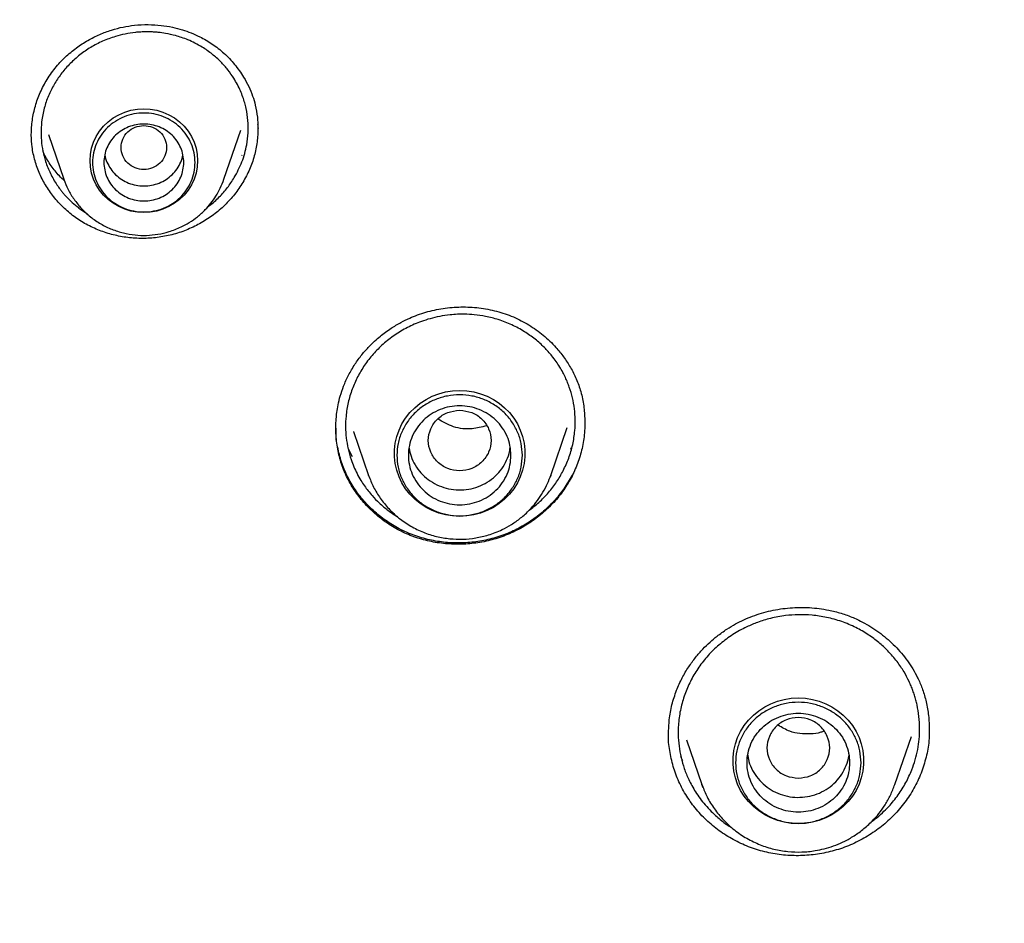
# Model space of a CAD drawing. Header units: millimetres. Extents: x 8 to 1762, y 12 to 2705.
# Tile 75 of 115: x 818 to 836, y 2305 to 2321. Entities that reach past the tile are written whole.
import ezdxf

# ---------------------------------------------------------------- set-up
doc = ezdxf.new("R2010")
doc.units = ezdxf.units.MM

msp = doc.modelspace()

# ---------------------------------------------------------------- linework, layer by layer
at = {"color": 7, "linetype": 'Continuous', "lineweight": 30}
for p, q in [((822.041, 2318.073), (822.339, 2318.935)), ((818.961, 2318.855), (819.231, 2318.073)), ((822.356, 2318.493), (822.349, 2318.482)), ((827.774, 2312.879), (828.065, 2313.722)), ((824.315, 2313.648), (824.58, 2312.879)), ((824.318, 2313.642), (824.316, 2313.649)), ((824.297, 2313.203), (824.218, 2313.354)), ((828.13, 2313.361), (828.12, 2313.342)), ((824.584, 2312.869), (824.58, 2312.879)), ((827.762, 2312.849), (827.774, 2312.878)), ((827.774, 2312.879), (827.764, 2312.849)), ((828.148, 2312.887), (828.148, 2312.868)), ((834.415, 2308.452), (834.414, 2308.417)), ((830.156, 2308.242), (830.426, 2307.461)), ((833.811, 2307.461), (834.102, 2308.303)), ((834.081, 2308.235), (834.07, 2308.212)), ((830.092, 2307.877), (830.059, 2307.948)), ((830.426, 2307.461), (830.432, 2307.446)), ((833.811, 2307.461), (833.808, 2307.452))]:
    msp.add_line(p, q, dxfattribs=at)
at = {"color": 7, "linetype": 'Continuous', "lineweight": 30, "flags": 128}
for points in [[(820.636, 2317.49), (820.523, 2317.497), (820.41, 2317.516), (820.302, 2317.549), (820.198, 2317.594), (820.1, 2317.651), (820.01, 2317.719), (819.93, 2317.796), (819.86, 2317.883), (819.801, 2317.977), (819.754, 2318.077), (819.72, 2318.182), (819.699, 2318.29), (819.693, 2318.399), (819.699, 2318.509), (819.72, 2318.617), (819.754, 2318.722), (819.801, 2318.822), (819.86, 2318.916), (819.93, 2319.002), (820.01, 2319.08), (820.1, 2319.148), (820.198, 2319.205), (820.302, 2319.25), (820.41, 2319.282), (820.523, 2319.302), (820.636, 2319.309), (820.75, 2319.302), (820.862, 2319.282), (820.971, 2319.25), (821.075, 2319.205), (821.172, 2319.148), (821.262, 2319.08), (821.343, 2319.002), (821.413, 2318.916), (821.472, 2318.822), (821.519, 2318.722), (821.553, 2318.617), (821.573, 2318.509), (821.58, 2318.399), (821.573, 2318.29), (821.553, 2318.182), (821.519, 2318.077), (821.472, 2317.977), (821.413, 2317.883), (821.343, 2317.796), (821.262, 2317.719), (821.172, 2317.651), (821.075, 2317.594), (820.971, 2317.549), (820.862, 2317.516), (820.75, 2317.497), (820.636, 2317.49)], [(826.177, 2312.162), (826.053, 2312.169), (825.931, 2312.188), (825.811, 2312.22), (825.696, 2312.264), (825.587, 2312.32), (825.484, 2312.387), (825.389, 2312.465), (825.304, 2312.551), (825.229, 2312.646), (825.165, 2312.749), (825.113, 2312.857), (825.073, 2312.971), (825.047, 2313.087), (825.033, 2313.206), (825.033, 2313.326), (825.047, 2313.445), (825.073, 2313.561), (825.113, 2313.675), (825.165, 2313.783), (825.229, 2313.885), (825.304, 2313.981), (825.389, 2314.067), (825.484, 2314.145), (825.587, 2314.212), (825.696, 2314.268), (825.811, 2314.312), (825.931, 2314.344), (826.053, 2314.363), (826.177, 2314.37), (826.301, 2314.363), (826.423, 2314.344), (826.543, 2314.312), (826.658, 2314.268), (826.768, 2314.212), (826.87, 2314.145), (826.965, 2314.067), (827.05, 2313.981), (827.125, 2313.885), (827.189, 2313.783), (827.241, 2313.675), (827.281, 2313.561), (827.308, 2313.445), (827.321, 2313.326), (827.321, 2313.206), (827.308, 2313.087), (827.281, 2312.971), (827.241, 2312.857), (827.189, 2312.749), (827.125, 2312.646), (827.05, 2312.551), (826.965, 2312.465), (826.87, 2312.387), (826.768, 2312.32), (826.658, 2312.264), (826.543, 2312.22), (826.423, 2312.188), (826.301, 2312.169), (826.177, 2312.162)], [(832.118, 2306.771), (831.995, 2306.778), (831.872, 2306.797), (831.753, 2306.829), (831.637, 2306.873), (831.528, 2306.929), (831.425, 2306.996), (831.331, 2307.074), (831.245, 2307.161), (831.17, 2307.256), (831.106, 2307.358), (831.054, 2307.467), (831.015, 2307.58), (830.988, 2307.697), (830.974, 2307.816), (830.974, 2307.935), (830.988, 2308.054), (831.015, 2308.171), (831.054, 2308.284), (831.106, 2308.392), (831.17, 2308.495), (831.245, 2308.59), (831.331, 2308.677), (831.425, 2308.754), (831.528, 2308.821), (831.637, 2308.877), (831.753, 2308.921), (831.872, 2308.953), (831.995, 2308.973), (832.118, 2308.979), (832.242, 2308.973), (832.365, 2308.953), (832.484, 2308.921), (832.599, 2308.877), (832.709, 2308.821), (832.812, 2308.754), (832.906, 2308.677), (832.992, 2308.59), (833.067, 2308.495), (833.131, 2308.392), (833.183, 2308.284), (833.222, 2308.171), (833.249, 2308.054), (833.262, 2307.935), (833.262, 2307.816), (833.249, 2307.697), (833.222, 2307.58), (833.183, 2307.467), (833.131, 2307.358), (833.067, 2307.256), (832.992, 2307.161), (832.906, 2307.074), (832.812, 2306.996), (832.709, 2306.929), (832.599, 2306.873), (832.484, 2306.829), (832.365, 2306.797), (832.242, 2306.778), (832.118, 2306.771)], [(830.446, 2307.404), (830.442, 2307.415), (830.426, 2307.461)]]:
    msp.add_lwpolyline(points, dxfattribs=at)
at = {"color": 7, "linetype": 'Continuous', "lineweight": 30}
for points, knots in [([(855.494, 2356.893), (855.128, 2356.891), (854.408, 2356.887), (853.348, 2356.855), (852.326, 2356.807), (851.342, 2356.743), (850.397, 2356.665), (849.507, 2356.576), (848.67, 2356.48), (847.885, 2356.379), (847.134, 2356.271), (846.418, 2356.159), (845.684, 2356.035), (844.938, 2355.898), (844.187, 2355.749), (843.488, 2355.601), (842.883, 2355.466), (842.365, 2355.344), (841.92, 2355.235), (841.49, 2355.127), (840.715, 2354.924), (839.588, 2354.609), (838.113, 2354.152), (836.634, 2353.649), (835.154, 2353.098), (833.681, 2352.501), (832.242, 2351.869), (830.842, 2351.207), (829.48, 2350.517), (828.138, 2349.789), (826.819, 2349.026), (825.523, 2348.226), (824.25, 2347.392), (822.962, 2346.493), (821.66, 2345.529), (820.351, 2344.494), (819.075, 2343.421), (817.834, 2342.31), (816.667, 2341.197), (815.569, 2340.087), (814.539, 2338.984), (813.541, 2337.854), (812.578, 2336.696), (811.648, 2335.513), (810.754, 2334.304), (809.919, 2333.106), (809.141, 2331.922), (808.416, 2330.754), (807.724, 2329.568), (807.062, 2328.363), (806.429, 2327.134), (805.872, 2325.978), (805.384, 2324.899), (804.958, 2323.901), (804.55, 2322.886), (804.161, 2321.857), (803.823, 2320.901), (803.536, 2320.036), (803.298, 2319.279), (803.083, 2318.556), (802.889, 2317.868), (802.741, 2317.314), (802.632, 2316.886), (802.555, 2316.577), (802.482, 2316.277), (802.414, 2315.985), (802.347, 2315.694), (802.279, 2315.386), (802.203, 2315.038), (802.119, 2314.642), (802.029, 2314.196), (801.934, 2313.711), (801.838, 2313.186), (801.742, 2312.635), (801.649, 2312.059), (801.559, 2311.461), (801.479, 2310.876), (801.409, 2310.318), (801.351, 2309.815), (801.303, 2309.36), (801.265, 2308.965), (801.235, 2308.627), (801.21, 2308.329), (801.191, 2308.071), (801.175, 2307.853), (801.166, 2307.721), (801.162, 2307.661)], [0, 0, 0, 0, 0.013384, 0.026313, 0.038787, 0.050806, 0.06237, 0.073479, 0.083537, 0.093191, 0.10244, 0.111285, 0.119725, 0.129707, 0.139056, 0.147774, 0.15586, 0.16177, 0.16729, 0.172639, 0.178008, 0.196652, 0.215534, 0.234655, 0.254014, 0.27354, 0.293071, 0.311822, 0.330573, 0.349325, 0.368077, 0.386831, 0.405584, 0.424337, 0.444966, 0.465594, 0.486223, 0.506853, 0.527483, 0.546238, 0.564994, 0.583751, 0.602508, 0.621265, 0.640022, 0.65878, 0.675975, 0.693171, 0.710366, 0.727562, 0.744859, 0.762365, 0.775874, 0.789505, 0.803258, 0.817133, 0.831044, 0.841536, 0.851544, 0.861068, 0.870108, 0.878663, 0.882833, 0.886877, 0.890795, 0.894588, 0.898273, 0.902212, 0.906552, 0.911791, 0.917516, 0.923728, 0.930428, 0.937615, 0.944764, 0.952337, 0.960336, 0.96692, 0.973438, 0.979326, 0.984042, 0.988248, 0.991945, 0.995135, 0.997819, 1, 1, 1, 1]), ([(804.728, 2309.982), (804.779, 2310.202), (804.888, 2310.672), (805.07, 2311.386), (805.268, 2312.125), (805.479, 2312.861), (805.701, 2313.594), (805.935, 2314.323), (806.18, 2315.049), (806.437, 2315.771), (806.705, 2316.49), (806.985, 2317.204), (807.275, 2317.914), (807.577, 2318.62), (807.89, 2319.321), (808.214, 2320.018), (808.55, 2320.71), (808.896, 2321.397), (809.252, 2322.078), (809.62, 2322.754), (809.998, 2323.425), (810.387, 2324.09), (810.786, 2324.75), (811.196, 2325.403), (811.616, 2326.051), (812.046, 2326.692), (812.486, 2327.327), (812.937, 2327.955), (813.397, 2328.576), (813.867, 2329.191), (814.346, 2329.799), (814.835, 2330.399), (815.334, 2330.993), (815.842, 2331.579), (816.359, 2332.157), (816.885, 2332.728), (817.42, 2333.291), (817.964, 2333.846), (818.517, 2334.393), (819.078, 2334.932), (819.648, 2335.462), (820.226, 2335.984), (820.812, 2336.498), (821.407, 2337.003), (822.009, 2337.499), (822.619, 2337.986), (823.237, 2338.464), (823.862, 2338.933), (824.494, 2339.393), (825.134, 2339.844), (825.781, 2340.285), (826.434, 2340.716), (827.095, 2341.138), (827.762, 2341.55), (828.435, 2341.952), (829.115, 2342.345), (829.801, 2342.727), (830.493, 2343.099), (831.19, 2343.461), (831.894, 2343.813), (832.602, 2344.154), (833.316, 2344.485), (834.036, 2344.805), (834.76, 2345.115), (835.489, 2345.414), (836.222, 2345.703), (836.961, 2345.98), (837.703, 2346.247), (838.45, 2346.502), (839.2, 2346.747), (839.954, 2346.981), (840.712, 2347.204), (841.474, 2347.415), (842.238, 2347.615), (843.006, 2347.804), (843.776, 2347.982), (844.55, 2348.148), (845.326, 2348.303), (846.104, 2348.447), (846.884, 2348.579), (847.667, 2348.7), (848.451, 2348.809), (849.237, 2348.907), (850.024, 2348.993), (850.812, 2349.067), (851.602, 2349.13), (852.393, 2349.181), (853.184, 2349.221), (853.976, 2349.249), (854.768, 2349.266), (855.56, 2349.271), (856.353, 2349.264), (857.145, 2349.245), (857.936, 2349.215), (858.728, 2349.174), (859.518, 2349.12), (860.307, 2349.055), (861.096, 2348.979), (861.883, 2348.891), (862.668, 2348.791), (863.452, 2348.68), (864.234, 2348.558), (865.014, 2348.424), (865.792, 2348.278), (866.568, 2348.121), (867.341, 2347.953), (868.111, 2347.773), (868.878, 2347.582), (869.642, 2347.38), (870.403, 2347.167), (871.16, 2346.943), (871.914, 2346.707), (872.664, 2346.46), (873.409, 2346.203), (874.151, 2345.934), (874.889, 2345.655), (875.621, 2345.365), (876.35, 2345.064), (877.073, 2344.752), (877.791, 2344.43), (878.505, 2344.098), (879.212, 2343.755), (879.915, 2343.401), (880.611, 2343.037), (881.302, 2342.664), (881.987, 2342.28), (882.666, 2341.886), (883.338, 2341.482), (884.004, 2341.068), (884.663, 2340.645), (885.316, 2340.211), (885.961, 2339.769), (886.6, 2339.317), (887.231, 2338.855), (887.855, 2338.385), (888.471, 2337.905), (889.08, 2337.416), (889.681, 2336.919), (890.274, 2336.413), (890.859, 2335.898), (891.435, 2335.374), (892.004, 2334.842), (892.564, 2334.302), (893.115, 2333.754), (893.657, 2333.197), (894.191, 2332.633), (894.716, 2332.061), (895.231, 2331.481), (895.738, 2330.894), (896.235, 2330.299), (896.722, 2329.698), (897.2, 2329.089), (897.668, 2328.473), (898.127, 2327.85), (898.575, 2327.221), (899.014, 2326.585), (899.442, 2325.943), (899.861, 2325.295), (900.269, 2324.64), (900.666, 2323.98), (901.053, 2323.314), (901.43, 2322.642), (901.795, 2321.965), (902.15, 2321.282), (902.495, 2320.595), (902.828, 2319.902), (903.15, 2319.205), (903.461, 2318.502), (903.762, 2317.796), (904.05, 2317.085), (904.328, 2316.37), (904.594, 2315.651), (904.849, 2314.928), (905.092, 2314.202), (905.324, 2313.472), (905.545, 2312.738), (905.753, 2312.002), (905.95, 2311.262), (906.135, 2310.52), (906.257, 2310.008), (906.314, 2309.743), (906.317, 2309.727)], [0, 0, 0, 0, 0.004998, 0.010618, 0.016239, 0.021859, 0.02748, 0.0331, 0.03872, 0.044341, 0.049961, 0.055581, 0.061202, 0.066822, 0.072442, 0.078062, 0.083683, 0.089303, 0.094923, 0.100543, 0.106163, 0.111783, 0.117403, 0.123023, 0.128643, 0.134263, 0.139883, 0.145503, 0.151123, 0.156743, 0.162363, 0.167983, 0.173602, 0.179222, 0.184842, 0.190462, 0.196081, 0.201701, 0.20732, 0.21294, 0.21856, 0.224179, 0.229799, 0.235418, 0.241038, 0.246657, 0.252276, 0.257896, 0.263515, 0.269134, 0.274754, 0.280373, 0.285992, 0.291612, 0.297231, 0.30285, 0.308469, 0.314088, 0.319707, 0.325326, 0.330946, 0.336565, 0.342184, 0.347803, 0.353422, 0.359041, 0.36466, 0.370279, 0.375898, 0.381517, 0.387136, 0.392754, 0.398373, 0.403992, 0.409611, 0.41523, 0.420849, 0.426468, 0.432087, 0.437705, 0.443324, 0.448943, 0.454562, 0.460181, 0.465799, 0.471418, 0.477037, 0.482656, 0.488275, 0.493893, 0.499512, 0.505131, 0.51075, 0.516369, 0.521987, 0.527606, 0.533225, 0.538844, 0.544462, 0.550081, 0.5557, 0.561319, 0.566938, 0.572556, 0.578175, 0.583794, 0.589413, 0.595032, 0.600651, 0.60627, 0.611888, 0.617507, 0.623126, 0.628745, 0.634364, 0.639983, 0.645602, 0.651221, 0.65684, 0.662459, 0.668078, 0.673697, 0.679316, 0.684935, 0.690554, 0.696173, 0.701792, 0.707411, 0.713031, 0.71865, 0.724269, 0.729888, 0.735507, 0.741127, 0.746746, 0.752365, 0.757985, 0.763604, 0.769223, 0.774843, 0.780462, 0.786082, 0.791701, 0.797321, 0.80294, 0.80856, 0.81418, 0.819799, 0.825419, 0.831039, 0.836658, 0.842278, 0.847898, 0.853518, 0.859137, 0.864757, 0.870377, 0.875997, 0.881617, 0.887237, 0.892857, 0.898477, 0.904097, 0.909717, 0.915337, 0.920957, 0.926578, 0.932198, 0.937818, 0.943438, 0.949058, 0.954679, 0.960299, 0.965919, 0.97154, 0.97716, 0.98278, 0.988401, 0.994021, 0.999642, 1, 1, 1, 1]), ([(819.231, 2335.071), (818.832, 2334.688), (817.939, 2333.829), (816.635, 2332.435), (815.306, 2330.909), (814.051, 2329.342), (812.861, 2327.729), (811.783, 2326.137), (810.81, 2324.577), (809.968, 2323.114), (809.346, 2321.943), (809, 2321.254), (808.873, 2320.998), (808.834, 2320.918), (808.795, 2320.838), (808.756, 2320.758), (808.718, 2320.678), (808.663, 2320.564), (808.581, 2320.394), (808.464, 2320.146), (808.313, 2319.82), (808.127, 2319.41), (807.907, 2318.911), (807.66, 2318.332), (807.389, 2317.67), (807.097, 2316.925), (806.826, 2316.198), (806.58, 2315.503), (806.361, 2314.858), (806.148, 2314.199), (805.95, 2313.555), (805.773, 2312.949), (805.612, 2312.373), (805.433, 2311.697), (805.243, 2310.938), (805.053, 2310.112), (804.894, 2309.365), (804.767, 2308.72), (804.666, 2308.171), (804.604, 2307.814), (804.568, 2307.6), (804.553, 2307.509), (804.539, 2307.421), (804.525, 2307.337), (804.512, 2307.256), (804.5, 2307.178), (804.387, 2306.461), (804.204, 2305.101), (804.02, 2303.089), (803.92, 2301.071), (803.907, 2299.052), (803.98, 2297.033), (804.137, 2295.019), (804.38, 2293.013), (804.706, 2291.018), (805.115, 2289.037), (805.606, 2287.074), (806.182, 2285.132), (806.782, 2283.353), (807.227, 2282.235), (807.422, 2281.747)], [0, 0, 0, 0, 0.028217, 0.0632, 0.097484, 0.131768, 0.166053, 0.200338, 0.230509, 0.26068, 0.28723, 0.298913, 0.300443, 0.301973, 0.303503, 0.305033, 0.306563, 0.308093, 0.311589, 0.316305, 0.32224, 0.330158, 0.339545, 0.350401, 0.362726, 0.376519, 0.391781, 0.402888, 0.414661, 0.4271, 0.438745, 0.449539, 0.459861, 0.469711, 0.485812, 0.500466, 0.513674, 0.525435, 0.534588, 0.542621, 0.54427, 0.545863, 0.5474, 0.54888, 0.550304, 0.551671, 0.552981, 0.587967, 0.622951, 0.657936, 0.692921, 0.727904, 0.762886, 0.797869, 0.832856, 0.86784, 0.902823, 0.937803, 0.972785, 1, 1, 1, 1]), ([(818.921, 2319.795), (818.971, 2319.872), (819.069, 2320.021), (819.251, 2320.214), (819.446, 2320.377), (819.65, 2320.51), (819.858, 2320.614), (820.066, 2320.692), (820.269, 2320.745), (820.485, 2320.778), (820.708, 2320.789), (820.932, 2320.775), (821.131, 2320.743), (821.308, 2320.697), (821.468, 2320.641), (821.646, 2320.562), (821.843, 2320.447), (822.048, 2320.284), (822.234, 2320.089), (822.376, 2319.89), (822.478, 2319.701), (822.546, 2319.537), (822.599, 2319.357), (822.631, 2319.17), (822.636, 2319.038), (822.638, 2318.978)], [0, 0, 0, 0, 0.053935, 0.10533, 0.154358, 0.201115, 0.245664, 0.288062, 0.328317, 0.366304, 0.413443, 0.456583, 0.495696, 0.530762, 0.562829, 0.595349, 0.645574, 0.697744, 0.751805, 0.80759, 0.84565, 0.882474, 0.916178, 0.961303, 1, 1, 1, 1]), ([(822.223, 2318.102), (822.271, 2318.192), (822.369, 2318.376), (822.441, 2318.644), (822.469, 2318.888), (822.466, 2319.103), (822.44, 2319.278), (822.406, 2319.415), (822.374, 2319.517), (822.332, 2319.624), (822.279, 2319.735), (822.207, 2319.859), (822.111, 2319.994), (821.986, 2320.136), (821.835, 2320.271), (821.681, 2320.379), (821.536, 2320.46), (821.415, 2320.516), (821.302, 2320.558), (821.171, 2320.599), (821.034, 2320.629), (820.904, 2320.647), (820.806, 2320.655), (820.725, 2320.658), (820.645, 2320.658), (820.567, 2320.654), (820.454, 2320.645), (820.31, 2320.622), (820.116, 2320.573), (819.912, 2320.498), (819.703, 2320.389), (819.512, 2320.257), (819.342, 2320.107), (819.194, 2319.941), (819.115, 2319.819), (819.076, 2319.759)], [0, 0, 0, 0, 0.055283, 0.112096, 0.150852, 0.190288, 0.230403, 0.248694, 0.268457, 0.28969, 0.31239, 0.336555, 0.368812, 0.403347, 0.440153, 0.479222, 0.505296, 0.529123, 0.550706, 0.570049, 0.602018, 0.625066, 0.639653, 0.653949, 0.667953, 0.681667, 0.69509, 0.727368, 0.757842, 0.799859, 0.841199, 0.881872, 0.92189, 0.961262, 1, 1, 1, 1]), ([(818.661, 2318.829), (818.664, 2318.912), (818.669, 2319.079), (818.72, 2319.327), (818.799, 2319.569), (818.88, 2319.72), (818.921, 2319.795)], [0, 0, 0, 0, 0.249792, 0.50007, 0.750224, 1, 1, 1, 1]), ([(819.076, 2319.759), (819.04, 2319.693), (818.967, 2319.561), (818.891, 2319.345), (818.846, 2319.135), (818.83, 2318.936), (818.835, 2318.752), (818.861, 2318.566), (818.902, 2318.408), (818.95, 2318.277), (818.996, 2318.174), (819.05, 2318.072), (819.107, 2317.98), (819.159, 2317.908), (819.202, 2317.852), (819.255, 2317.79), (819.331, 2317.709), (819.408, 2317.639), (819.466, 2317.593), (819.498, 2317.568), (819.531, 2317.543), (819.566, 2317.519), (819.602, 2317.495), (819.627, 2317.48), (819.639, 2317.472)], [0, 0, 0, 0, 0.083782, 0.170382, 0.25983, 0.328826, 0.399453, 0.471723, 0.545649, 0.588656, 0.63221, 0.676314, 0.720969, 0.756913, 0.778826, 0.802014, 0.851159, 0.905215, 0.92019, 0.935502, 0.951153, 0.967142, 0.98347, 1, 1, 1, 1]), ([(822.633, 2319.037), (822.636, 2319.01), (822.64, 2318.983), (822.638, 2318.956), (822.638, 2318.956)], [0, 0, 0, 0, 0.978782, 1, 1, 1, 1]), ([(820.636, 2319.015), (820.584, 2319.009), (820.479, 2318.998), (820.346, 2318.909), (820.258, 2318.781), (820.226, 2318.63), (820.258, 2318.479), (820.346, 2318.35), (820.479, 2318.265), (820.636, 2318.234), (820.793, 2318.265), (820.927, 2318.35), (821.015, 2318.479), (821.047, 2318.63), (821.015, 2318.781), (820.927, 2318.909), (820.793, 2318.998), (820.689, 2319.009), (820.636, 2319.015)], [0, 0, 0, 0, 0.0625, 0.125, 0.1875, 0.25, 0.3125, 0.375, 0.4375, 0.5, 0.5625, 0.625, 0.6875, 0.75, 0.8125, 0.875, 0.9375, 1, 1, 1, 1]), ([(822.64, 2318.973), (822.637, 2318.891), (822.63, 2318.726), (822.578, 2318.481), (822.496, 2318.242), (822.415, 2318.093), (822.374, 2318.018)], [0, 0, 0, 0, 0.24845, 0.497751, 0.748005, 1, 1, 1, 1]), ([(818.662, 2318.838), (818.661, 2318.842), (818.661, 2318.846), (818.661, 2318.85), (818.661, 2318.851)], [0, 0, 0, 0, 0.863186, 1, 1, 1, 1]), ([(822.374, 2318.018), (822.327, 2317.946), (822.234, 2317.804), (822.059, 2317.614), (821.863, 2317.446), (821.646, 2317.304), (821.411, 2317.189), (821.163, 2317.104), (820.905, 2317.051), (820.644, 2317.031), (820.385, 2317.042), (820.13, 2317.086), (819.884, 2317.16), (819.65, 2317.264), (819.434, 2317.398), (819.239, 2317.558), (819.068, 2317.741), (818.923, 2317.943), (818.806, 2318.163), (818.722, 2318.396), (818.672, 2318.625), (818.665, 2318.776), (818.662, 2318.844)], [0, 0, 0, 0, 0.050812, 0.101285, 0.151599, 0.201906, 0.25235, 0.303103, 0.353881, 0.404383, 0.454736, 0.505019, 0.555301, 0.605673, 0.656074, 0.706421, 0.756765, 0.807121, 0.857509, 0.907992, 0.958438, 1, 1, 1, 1]), ([(819.242, 2318.048), (819.212, 2318.075), (819.126, 2318.155), (819.007, 2318.311), (818.91, 2318.46), (818.872, 2318.553), (818.864, 2318.572)], [0, 0, 0, 0, 0.182692, 0.534924, 0.902744, 1, 1, 1, 1]), ([(819.95, 2318.499), (819.95, 2318.499), (819.954, 2318.455), (819.987, 2318.37), (820.05, 2318.253), (820.138, 2318.15), (820.245, 2318.065), (820.367, 2318.003), (820.499, 2317.963), (820.59, 2317.958), (820.636, 2317.955)], [0, 0, 0, 0, 0.0002014, 0.1430298, 0.2858582, 0.4286865, 0.5715149, 0.7143433, 0.8571716, 1, 1, 1, 1]), ([(820.636, 2317.955), (820.682, 2317.958), (820.774, 2317.963), (820.906, 2318.003), (821.028, 2318.065), (821.134, 2318.15), (821.223, 2318.253), (821.285, 2318.37), (821.318, 2318.455), (821.323, 2318.499), (821.323, 2318.499)], [0, 0, 0, 0, 0.1428284, 0.2856567, 0.4284851, 0.5713135, 0.7141418, 0.8569702, 0.9997986, 1, 1, 1, 1]), ([(819.231, 2318.073), (819.255, 2318.012), (819.303, 2317.889), (819.409, 2317.717), (819.541, 2317.556), (819.698, 2317.41), (819.877, 2317.287), (820.072, 2317.192), (820.275, 2317.127), (820.48, 2317.092), (820.683, 2317.085), (820.884, 2317.105), (821.088, 2317.152), (821.272, 2317.224), (821.438, 2317.314), (821.581, 2317.416), (821.708, 2317.53), (821.815, 2317.653), (821.904, 2317.779), (821.982, 2317.919), (822.021, 2318.021), (822.041, 2318.073)], [0, 0, 0, 0, 0.052998, 0.10785, 0.164691, 0.223704, 0.284086, 0.343281, 0.401166, 0.457756, 0.513067, 0.567114, 0.622093, 0.683577, 0.728424, 0.776386, 0.827499, 0.86793, 0.910157, 0.954182, 1, 1, 1, 1]), ([(821.751, 2317.584), (821.764, 2317.593), (821.84, 2317.644), (821.96, 2317.759), (822.107, 2317.922), (822.185, 2318.042), (822.223, 2318.102)], [0, 0, 0, 0, 0.066967, 0.386479, 0.69749, 1, 1, 1, 1]), ([(824.226, 2314.636), (824.262, 2314.701), (824.332, 2314.826), (824.456, 2314.994), (824.604, 2315.161), (824.774, 2315.317), (824.963, 2315.456), (825.137, 2315.559), (825.293, 2315.636), (825.439, 2315.696), (825.633, 2315.76), (825.887, 2315.815), (826.201, 2315.841), (826.517, 2315.824), (826.826, 2315.765), (827.122, 2315.665), (827.397, 2315.524), (827.649, 2315.343), (827.849, 2315.151), (828.005, 2314.958), (828.125, 2314.774), (828.228, 2314.57), (828.308, 2314.344), (828.361, 2314.102), (828.369, 2313.935), (828.373, 2313.852)], [0, 0, 0, 0, 0.03923, 0.075738, 0.109623, 0.155642, 0.196005, 0.230756, 0.25991, 0.285687, 0.311768, 0.364715, 0.418764, 0.473146, 0.527426, 0.581544, 0.63563, 0.689961, 0.745256, 0.783628, 0.823147, 0.863748, 0.90682, 0.953787, 1, 1, 1, 1]), ([(827.993, 2312.961), (828.027, 2313.034), (828.097, 2313.183), (828.165, 2313.42), (828.2, 2313.646), (828.207, 2313.857), (828.193, 2314.049), (828.159, 2314.242), (828.114, 2314.396), (828.069, 2314.513), (828.031, 2314.599), (827.986, 2314.69), (827.932, 2314.783), (827.869, 2314.88), (827.781, 2314.996), (827.662, 2315.129), (827.501, 2315.273), (827.312, 2315.407), (827.095, 2315.524), (826.865, 2315.613), (826.643, 2315.669), (826.443, 2315.699), (826.278, 2315.708), (826.135, 2315.706), (825.991, 2315.695), (825.83, 2315.671), (825.662, 2315.631), (825.471, 2315.57), (825.26, 2315.478), (825.035, 2315.344), (824.833, 2315.187), (824.657, 2315.009), (824.504, 2314.816), (824.426, 2314.676), (824.386, 2314.607)], [0, 0, 0, 0, 0.039519, 0.079869, 0.121049, 0.152488, 0.184393, 0.216763, 0.249597, 0.263961, 0.279496, 0.296203, 0.314079, 0.333123, 0.353334, 0.385827, 0.420933, 0.458647, 0.498961, 0.539987, 0.57654, 0.608628, 0.636259, 0.655162, 0.676133, 0.704942, 0.732193, 0.757891, 0.799847, 0.84115, 0.881809, 0.921832, 0.961226, 1, 1, 1, 1]), ([(824.005, 2313.688), (824.005, 2313.7), (824.004, 2313.732), (824.006, 2313.795), (824.011, 2313.881), (824.022, 2313.991), (824.044, 2314.124), (824.082, 2314.279), (824.14, 2314.454), (824.196, 2314.573), (824.226, 2314.636)], [0, 0, 0, 0, 0.041595, 0.106833, 0.195959, 0.309067, 0.446155, 0.607127, 0.791805, 1, 1, 1, 1]), ([(824.386, 2314.607), (824.353, 2314.535), (824.284, 2314.391), (824.217, 2314.159), (824.181, 2313.937), (824.172, 2313.729), (824.184, 2313.538), (824.216, 2313.346), (824.263, 2313.178), (824.319, 2313.032), (824.376, 2312.91), (824.439, 2312.797), (824.504, 2312.697), (824.57, 2312.609), (824.655, 2312.508), (824.768, 2312.391), (824.902, 2312.279), (825.01, 2312.201), (825.068, 2312.167), (825.086, 2312.157)], [0, 0, 0, 0, 0.083318, 0.168759, 0.25634, 0.323463, 0.391808, 0.461385, 0.532201, 0.580116, 0.628588, 0.677619, 0.718875, 0.755812, 0.795308, 0.859342, 0.929147, 0.978909, 1, 1, 1, 1]), ([(826.177, 2314.023), (826.105, 2314.015), (825.962, 2313.998), (825.778, 2313.877), (825.657, 2313.701), (825.612, 2313.493), (825.657, 2313.285), (825.778, 2313.108), (825.962, 2312.991), (826.177, 2312.949), (826.393, 2312.991), (826.577, 2313.108), (826.698, 2313.285), (826.742, 2313.493), (826.698, 2313.701), (826.577, 2313.877), (826.393, 2313.998), (826.249, 2314.015), (826.177, 2314.023)], [0, 0, 0, 0, 0.0625, 0.125, 0.1875, 0.25, 0.3125, 0.375, 0.4375, 0.5, 0.5625, 0.625, 0.6875, 0.75, 0.8125, 0.875, 0.9375, 1, 1, 1, 1]), ([(826.647, 2313.75), (826.564, 2313.728), (826.374, 2313.677), (826.065, 2313.712), (825.883, 2313.819), (825.794, 2313.871)], [0, 0, 0, 0, 0.285908, 0.650758, 1, 1, 1, 1]), ([(828.148, 2312.887), (828.102, 2312.805), (828.01, 2312.643), (827.831, 2312.424), (827.628, 2312.227), (827.4, 2312.058), (827.151, 2311.917), (826.884, 2311.808), (826.605, 2311.734), (826.32, 2311.695), (826.033, 2311.692), (825.75, 2311.724), (825.474, 2311.791), (825.21, 2311.892), (824.963, 2312.026), (824.738, 2312.19), (824.536, 2312.38), (824.362, 2312.594), (824.219, 2312.829), (824.109, 2313.08), (824.038, 2313.344), (824.003, 2313.567), (824.006, 2313.701), (824.007, 2313.745)], [0, 0, 0, 0, 0.049191, 0.098061, 0.146783, 0.195498, 0.244344, 0.293484, 0.342653, 0.391567, 0.440341, 0.489045, 0.537743, 0.586519, 0.635322, 0.684083, 0.732847, 0.781623, 0.830422, 0.879298, 0.928135, 0.97684, 1, 1, 1, 1]), ([(828.148, 2312.868), (828.102, 2312.786), (828.01, 2312.624), (827.831, 2312.404), (827.627, 2312.208), (827.399, 2312.038), (827.15, 2311.896), (826.884, 2311.787), (826.605, 2311.712), (826.32, 2311.673), (826.033, 2311.67), (825.749, 2311.7), (825.473, 2311.766), (825.21, 2311.864), (824.964, 2311.997), (824.739, 2312.161), (824.537, 2312.351), (824.363, 2312.565), (824.219, 2312.798), (824.109, 2313.047), (824.039, 2313.309), (824.005, 2313.531), (824.008, 2313.665), (824.009, 2313.708)], [0, 0, 0, 0, 0.049227, 0.098154, 0.14693, 0.195665, 0.244461, 0.293443, 0.342512, 0.39152, 0.440485, 0.48937, 0.538125, 0.586732, 0.635389, 0.684262, 0.733257, 0.782232, 0.83104, 0.879591, 0.928149, 0.976973, 1, 1, 1, 1]), ([(828.37, 2313.852), (828.371, 2313.788), (828.374, 2313.633), (828.336, 2313.387), (828.266, 2313.12), (828.187, 2312.952), (828.148, 2312.868)], [0, 0, 0, 0, 0.189578, 0.46039, 0.730665, 1, 1, 1, 1]), ([(825.29, 2313.359), (825.3, 2313.311), (825.32, 2313.208), (825.392, 2313.06), (825.494, 2312.92), (825.623, 2312.803), (825.773, 2312.712), (825.939, 2312.651), (826.114, 2312.622), (826.292, 2312.627), (826.465, 2312.665), (826.627, 2312.735), (826.771, 2312.835), (826.895, 2312.958), (826.954, 2313.057), (826.983, 2313.106)], [0, 0, 0, 0, 0.066557, 0.144344, 0.222131, 0.299918, 0.377705, 0.455492, 0.533279, 0.611066, 0.688852, 0.766639, 0.844426, 0.922213, 1, 1, 1, 1]), ([(826.983, 2313.106), (827.007, 2313.158), (827.046, 2313.242), (827.059, 2313.333), (827.063, 2313.367)], [0, 0, 0, 0, 0.622521, 1, 1, 1, 1]), ([(824.58, 2312.878), (824.607, 2312.81), (824.662, 2312.671), (824.782, 2312.476), (824.931, 2312.292), (825.11, 2312.126), (825.314, 2311.987), (825.536, 2311.879), (825.767, 2311.805), (826, 2311.765), (826.232, 2311.757), (826.46, 2311.779), (826.692, 2311.834), (826.901, 2311.915), (827.089, 2312.018), (827.253, 2312.133), (827.396, 2312.263), (827.518, 2312.403), (827.618, 2312.546), (827.702, 2312.695), (827.743, 2312.8), (827.762, 2312.849)], [0, 0, 0, 0, 0.053251, 0.108491, 0.165824, 0.225394, 0.286312, 0.346018, 0.404402, 0.461476, 0.517255, 0.57175, 0.627173, 0.689151, 0.734347, 0.782668, 0.834142, 0.874844, 0.917341, 0.961633, 1, 1, 1, 1]), ([(827.394, 2312.268), (827.452, 2312.313), (827.576, 2312.407), (827.737, 2312.577), (827.882, 2312.763), (827.956, 2312.896), (827.993, 2312.961)], [0, 0, 0, 0, 0.2373603, 0.5004075, 0.7546229, 1, 1, 1, 1]), ([(829.981, 2309.113), (830.013, 2309.186), (830.073, 2309.327), (830.189, 2309.519), (830.311, 2309.687), (830.438, 2309.832), (830.565, 2309.955), (830.705, 2310.073), (830.854, 2310.18), (831.012, 2310.274), (831.162, 2310.35), (831.366, 2310.435), (831.636, 2310.515), (831.973, 2310.565), (832.315, 2310.569), (832.616, 2310.53), (832.871, 2310.466), (833.082, 2310.389), (833.318, 2310.275), (833.569, 2310.112), (833.779, 2309.928), (833.93, 2309.763), (834.034, 2309.63), (834.129, 2309.487), (834.217, 2309.327), (834.295, 2309.144), (834.36, 2308.931), (834.405, 2308.698), (834.412, 2308.534), (834.416, 2308.452)], [0, 0, 0, 0, 0.0388442, 0.0749027, 0.1082814, 0.1390435, 0.1672266, 0.1928524, 0.226513, 0.254465, 0.2800581, 0.3060061, 0.3586772, 0.4123993, 0.4662888, 0.5200547, 0.5558255, 0.59156, 0.6274052, 0.6813503, 0.7357702, 0.7632019, 0.7907332, 0.8183424, 0.8476539, 0.8807202, 0.9177154, 0.9586657, 1, 1, 1, 1]), ([(834.109, 2307.718), (834.131, 2307.776), (834.173, 2307.892), (834.215, 2308.073), (834.242, 2308.257), (834.25, 2308.451), (834.239, 2308.652), (834.212, 2308.818), (834.181, 2308.942), (834.157, 2309.025), (834.129, 2309.107), (834.097, 2309.188), (834.048, 2309.298), (833.971, 2309.444), (833.848, 2309.626), (833.699, 2309.799), (833.529, 2309.956), (833.343, 2310.094), (833.125, 2310.219), (832.88, 2310.322), (832.621, 2310.394), (832.365, 2310.432), (832.124, 2310.441), (831.879, 2310.424), (831.639, 2310.379), (831.411, 2310.31), (831.231, 2310.235), (831.088, 2310.161), (830.969, 2310.09), (830.856, 2310.012), (830.75, 2309.929), (830.649, 2309.839), (830.525, 2309.714), (830.387, 2309.545), (830.249, 2309.329), (830.182, 2309.174), (830.148, 2309.097)], [0, 0, 0, 0, 0.028726, 0.057627, 0.086703, 0.11596, 0.148543, 0.181684, 0.195102, 0.208608, 0.222204, 0.235888, 0.249642, 0.278892, 0.31315, 0.352407, 0.385135, 0.420665, 0.458992, 0.50011, 0.541828, 0.580827, 0.61711, 0.650682, 0.691223, 0.726966, 0.757916, 0.778939, 0.799805, 0.820517, 0.841074, 0.861477, 0.881728, 0.921753, 0.961175, 1, 1, 1, 1]), ([(829.841, 2308.346), (829.844, 2308.429), (829.849, 2308.601), (829.895, 2308.859), (829.952, 2309.028), (829.981, 2309.113)], [0, 0, 0, 0, 0.32039, 0.660534, 1, 1, 1, 1]), ([(830.148, 2309.097), (830.12, 2309.017), (830.063, 2308.854), (830.018, 2308.597), (830.006, 2308.356), (830.022, 2308.134), (830.058, 2307.934), (830.115, 2307.737), (830.182, 2307.572), (830.251, 2307.437), (830.316, 2307.327), (830.394, 2307.214), (830.486, 2307.099), (830.602, 2306.974), (830.75, 2306.843), (830.872, 2306.748), (830.946, 2306.707), (830.954, 2306.703)], [0, 0, 0, 0, 0.093095, 0.187823, 0.284199, 0.357595, 0.431931, 0.507216, 0.583454, 0.626773, 0.673453, 0.723497, 0.776907, 0.833689, 0.9094, 0.990392, 1, 1, 1, 1]), ([(832.118, 2307.572), (832.047, 2307.58), (831.903, 2307.597), (831.719, 2307.718), (831.598, 2307.894), (831.554, 2308.102), (831.598, 2308.31), (831.719, 2308.487), (831.903, 2308.604), (832.118, 2308.647), (832.334, 2308.604), (832.518, 2308.487), (832.639, 2308.31), (832.683, 2308.102), (832.639, 2307.894), (832.518, 2307.718), (832.334, 2307.597), (832.19, 2307.58), (832.118, 2307.572)], [0, 0, 0, 0, 0.0625, 0.125, 0.1875, 0.25, 0.3125, 0.375, 0.4375, 0.5, 0.5625, 0.625, 0.6875, 0.75, 0.8125, 0.875, 0.9375, 1, 1, 1, 1]), ([(832.565, 2308.393), (832.548, 2308.387), (832.473, 2308.358), (832.271, 2308.338), (832.001, 2308.357), (831.832, 2308.46), (831.765, 2308.5)], [0, 0, 0, 0, 0.064179, 0.286305, 0.719904, 1, 1, 1, 1]), ([(834.272, 2307.658), (834.233, 2307.569), (834.154, 2307.39), (833.992, 2307.145), (833.801, 2306.92), (833.581, 2306.721), (833.336, 2306.55), (833.07, 2306.41), (832.787, 2306.306), (832.493, 2306.239), (832.194, 2306.208), (831.895, 2306.214), (831.599, 2306.257), (831.312, 2306.337), (831.04, 2306.453), (830.786, 2306.603), (830.555, 2306.783), (830.35, 2306.99), (830.175, 2307.221), (830.033, 2307.473), (829.928, 2307.741), (829.863, 2308.021), (829.835, 2308.234), (829.84, 2308.353), (829.841, 2308.377)], [0, 0, 0, 0, 0.047406, 0.094508, 0.141469, 0.188423, 0.235502, 0.282865, 0.330258, 0.377411, 0.424431, 0.471384, 0.518326, 0.56534, 0.61238, 0.659383, 0.706392, 0.753413, 0.800453, 0.847561, 0.894629, 0.941572, 0.988499, 1, 1, 1, 1]), ([(834.416, 2308.438), (834.415, 2308.366), (834.414, 2308.198), (834.367, 2307.934), (834.304, 2307.751), (834.272, 2307.658)], [0, 0, 0, 0, 0.272806, 0.635218, 1, 1, 1, 1]), ([(831.232, 2307.976), (831.235, 2307.953), (831.243, 2307.874), (831.294, 2307.744), (831.38, 2307.596), (831.498, 2307.467), (831.638, 2307.362), (831.797, 2307.286), (831.969, 2307.241), (832.146, 2307.23), (832.322, 2307.252), (832.49, 2307.306), (832.644, 2307.391), (832.778, 2307.504), (832.888, 2307.639), (832.936, 2307.743), (832.96, 2307.795)], [0, 0, 0, 0, 0.030509, 0.105085, 0.179661, 0.254238, 0.328814, 0.40339, 0.477966, 0.552543, 0.627119, 0.701695, 0.776271, 0.850848, 0.925424, 1, 1, 1, 1]), ([(832.96, 2307.795), (832.981, 2307.849), (833.002, 2307.903), (833.006, 2307.961), (833.006, 2307.961)], [0, 0, 0, 0, 0.985435, 1, 1, 1, 1]), ([(833.398, 2306.804), (833.422, 2306.821), (833.49, 2306.87), (833.593, 2306.961), (833.731, 2307.098), (833.873, 2307.274), (834.01, 2307.489), (834.077, 2307.642), (834.109, 2307.718)], [0, 0, 0, 0, 0.074397, 0.211476, 0.346954, 0.569094, 0.786778, 1, 1, 1, 1]), ([(830.432, 2307.446), (830.459, 2307.377), (830.516, 2307.232), (830.643, 2307.029), (830.802, 2306.833), (830.993, 2306.658), (831.21, 2306.512), (831.444, 2306.399), (831.687, 2306.322), (831.933, 2306.28), (832.177, 2306.272), (832.39, 2306.293), (832.575, 2306.332), (832.738, 2306.381), (832.908, 2306.452), (833.081, 2306.546), (833.255, 2306.668), (833.407, 2306.806), (833.537, 2306.953), (833.644, 2307.105), (833.74, 2307.275), (833.787, 2307.398), (833.811, 2307.461)], [0, 0, 0, 0, 0.0503, 0.10594, 0.163408, 0.222843, 0.28318, 0.342252, 0.400024, 0.45651, 0.511719, 0.565664, 0.601458, 0.639978, 0.681665, 0.726554, 0.774676, 0.826059, 0.866762, 0.90932, 0.953734, 1, 1, 1, 1])]:
    msp.add_open_spline(points, degree=3, knots=knots, dxfattribs=at)
for points in [[(821.536, 2318.367), (821.533, 2318.31), (821.526, 2318.197), (821.473, 2318.033), (821.39, 2317.882), (821.277, 2317.75), (821.14, 2317.641), (820.983, 2317.561), (820.813, 2317.511), (820.636, 2317.494), (820.46, 2317.511), (820.29, 2317.561), (820.133, 2317.641), (819.996, 2317.75), (819.883, 2317.882), (819.799, 2318.033), (819.748, 2318.197), (819.73, 2318.367), (819.748, 2318.537), (819.799, 2318.701), (819.883, 2318.852), (819.996, 2318.984), (820.133, 2319.093), (820.29, 2319.174), (820.46, 2319.223), (820.636, 2319.24), (820.813, 2319.223), (820.983, 2319.174), (821.14, 2319.093), (821.277, 2318.984), (821.39, 2318.852), (821.473, 2318.701), (821.526, 2318.537), (821.533, 2318.424), (821.536, 2318.367)], [(820.636, 2317.693), (820.59, 2317.695), (820.499, 2317.7), (820.367, 2317.74), (820.245, 2317.803), (820.138, 2317.887), (820.05, 2317.99), (819.985, 2318.107), (819.945, 2318.235), (819.932, 2318.367), (819.945, 2318.5), (819.985, 2318.627), (820.05, 2318.744), (820.138, 2318.847), (820.245, 2318.932), (820.367, 2318.994), (820.499, 2319.033), (820.636, 2319.046), (820.774, 2319.033), (820.906, 2318.994), (821.028, 2318.932), (821.134, 2318.847), (821.222, 2318.744), (821.287, 2318.627), (821.327, 2318.5), (821.341, 2318.367), (821.327, 2318.235), (821.287, 2318.107), (821.222, 2317.99), (821.134, 2317.887), (821.028, 2317.803), (820.906, 2317.74), (820.774, 2317.7), (820.682, 2317.695), (820.636, 2317.693)], [(827.277, 2313.233), (827.273, 2313.163), (827.265, 2313.024), (827.199, 2312.824), (827.098, 2312.64), (826.96, 2312.478), (826.792, 2312.345), (826.601, 2312.247), (826.393, 2312.186), (826.177, 2312.166), (825.961, 2312.186), (825.754, 2312.247), (825.562, 2312.345), (825.394, 2312.478), (825.257, 2312.64), (825.154, 2312.824), (825.091, 2313.024), (825.07, 2313.233), (825.091, 2313.441), (825.154, 2313.641), (825.257, 2313.825), (825.394, 2313.987), (825.562, 2314.12), (825.754, 2314.218), (825.961, 2314.279), (826.177, 2314.299), (826.393, 2314.279), (826.601, 2314.218), (826.792, 2314.12), (826.96, 2313.987), (827.098, 2313.825), (827.199, 2313.641), (827.265, 2313.441), (827.273, 2313.302), (827.277, 2313.233)], [(827.077, 2313.233), (827.074, 2313.176), (827.067, 2313.062), (827.014, 2312.898), (826.93, 2312.748), (826.818, 2312.615), (826.68, 2312.507), (826.524, 2312.426), (826.354, 2312.376), (826.177, 2312.36), (826, 2312.376), (825.831, 2312.426), (825.674, 2312.507), (825.537, 2312.615), (825.424, 2312.748), (825.34, 2312.898), (825.289, 2313.062), (825.271, 2313.233), (825.289, 2313.403), (825.34, 2313.567), (825.424, 2313.717), (825.537, 2313.85), (825.674, 2313.958), (825.831, 2314.039), (826, 2314.089), (826.177, 2314.105), (826.354, 2314.089), (826.524, 2314.039), (826.68, 2313.958), (826.818, 2313.85), (826.93, 2313.717), (827.014, 2313.567), (827.067, 2313.403), (827.074, 2313.289), (827.077, 2313.233)], [(833.218, 2307.842), (833.214, 2307.772), (833.206, 2307.634), (833.141, 2307.434), (833.039, 2307.249), (832.901, 2307.087), (832.733, 2306.955), (832.542, 2306.856), (832.334, 2306.795), (832.118, 2306.775), (831.902, 2306.795), (831.695, 2306.856), (831.503, 2306.955), (831.336, 2307.087), (831.198, 2307.249), (831.096, 2307.434), (831.033, 2307.634), (831.011, 2307.842), (831.033, 2308.05), (831.096, 2308.25), (831.198, 2308.435), (831.336, 2308.596), (831.503, 2308.729), (831.695, 2308.827), (831.902, 2308.888), (832.118, 2308.909), (832.334, 2308.888), (832.542, 2308.827), (832.733, 2308.729), (832.901, 2308.596), (833.039, 2308.435), (833.141, 2308.25), (833.206, 2308.05), (833.214, 2307.911), (833.218, 2307.842)], [(833.018, 2307.842), (833.015, 2307.899), (833.008, 2308.012), (832.955, 2308.176), (832.872, 2308.327), (832.759, 2308.459), (832.622, 2308.568), (832.465, 2308.648), (832.295, 2308.698), (832.118, 2308.715), (831.942, 2308.698), (831.772, 2308.648), (831.615, 2308.568), (831.478, 2308.459), (831.365, 2308.327), (831.282, 2308.176), (831.23, 2308.012), (831.213, 2307.842), (831.23, 2307.672), (831.282, 2307.508), (831.365, 2307.357), (831.478, 2307.225), (831.615, 2307.116), (831.772, 2307.035), (831.942, 2306.986), (832.118, 2306.969), (832.295, 2306.986), (832.465, 2307.035), (832.622, 2307.116), (832.759, 2307.225), (832.872, 2307.357), (832.955, 2307.508), (833.008, 2307.672), (833.015, 2307.785), (833.018, 2307.842)]]:
    msp.add_open_spline(points, degree=3, dxfattribs=at)

doc.saveas('drawing.dxf')
